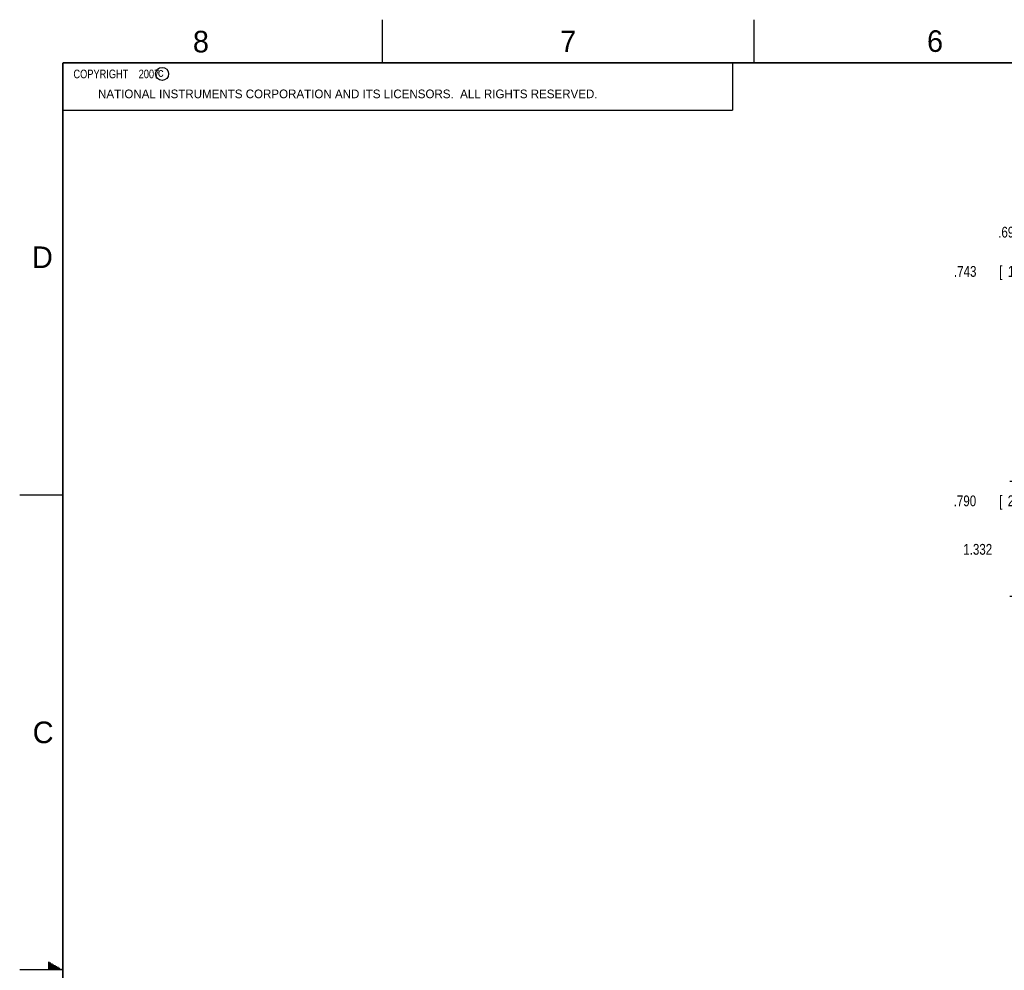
# Model space of a CAD drawing. Header units: inches. Extents: x 0 to 34, y 0 to 22.
# Tile 18 of 81: x 0 to 11.4, y 11 to 22. Entities that reach past the tile are written whole.
import ezdxf

# ---------------------------------------------------------------- set-up
doc = ezdxf.new("R2010")
doc.units = ezdxf.units.IN
doc.header["$LTSCALE"] = 1.87
doc.header["$MEASUREMENT"] = 0
doc.layers.get('0').update_dxf_attribs({"linetype": 'CONTINUOUS'})
doc.layers.add('DIMENSIONS', color=7, linetype='CONTINUOUS')
doc.styles.get("Standard").update_dxf_attribs({"font": 'txt', "width": 0.8})
doc.dimstyles.new('DIMSTYLE_1', dxfattribs={"dimtxt": 0.125, "dimasz": 0.18, "dimexe": 0.18, "dimexo": 0.0625, "dimgap": 0.09, "dimtad": 0, "dimtih": 1, "dimtoh": 1, "dimdec": 3, "dimzin": 4, "dimdsep": 46, "dimtxsty": 'STANDARD', "dimblk": '_FILLED', "dimblk1": '_FILLED', "dimblk2": '_FILLED', "dimcen": 0.09, "dimadec": 0, "dimazin": 0, "dimtp": 0.01, "dimtm": 0.01, "dimtfac": 1, "dimtdec": 3, "dimtofl": 0, "dimtmove": 0, "dimatfit": 3, "dimldrblk": '_FILLED', "dimfxl": 1, "dimtolj": 1, "dimtzin": 4, "dimarcsym": 0})

# ---------------------------------------------------------------- blocks, each defined once
blk = doc.blocks.new('_FILLED')
at = {"color": 0, "linetype": 'BYBLOCK'}
blk.add_solid([(0, 0), (-1, 0.174), (-1, -0.174)], dxfattribs=at)
blk = doc.blocks.new('*D14')
at = {"layer": 'DIMENSIONS', "color": 2, "linetype": 'CONTINUOUS'}
for p, q in [((11.583, 16.654), (11.583, 17.014)), ((15.384, 16.654), (11.458, 16.654)), ((13.847, 15.321), (11.458, 15.321)), ((11.583, 15.321), (11.583, 14.961))]:
    blk.add_line(p, q, dxfattribs=at)
at = {"layer": 'DIMENSIONS', "color": 2, "linetype": 'CONTINUOUS', "xscale": 0.18, "yscale": 0.18, "zscale": 0.18}
for p, rotation in [((11.583, 16.654), 270), ((11.583, 15.321), 90)]:
    blk.add_blockref('_FILLED', p, dxfattribs=dict(at, rotation=rotation))
at = {"layer": 'DIMENSIONS', "color": 2, "linetype": 'CONTINUOUS', "width": 0.8}
for s, p in [('1.332', (10.921, 15.806)), ('[', (11.546, 15.806)), ('33.84', (11.646, 15.806)), (']', (12.146, 15.806))]:
    blk.add_text(s, height=0.125, dxfattribs=at).set_placement(p)
blk = doc.blocks.new('*D16')
at = {"layer": 'DIMENSIONS', "color": 2, "linetype": 'CONTINUOUS'}
for p, q in [((12.333, 19.085), (12.1, 19.085)), ((12.333, 18.417), (12.333, 19.085)), ((13.823, 18.788), (12.208, 18.788)), ((12.333, 18.788), (12.333, 18.417)), ((12.333, 18.046), (12.333, 18.417)), ((16.58, 18.046), (12.208, 18.046))]:
    blk.add_line(p, q, dxfattribs=at)
at = {"layer": 'DIMENSIONS', "color": 2, "linetype": 'CONTINUOUS', "xscale": 0.18, "yscale": 0.18, "zscale": 0.18}
for p, rotation in [((12.333, 18.788), 90), ((12.333, 18.046), 270)]:
    blk.add_blockref('_FILLED', p, dxfattribs=dict(at, rotation=rotation))
at = {"layer": 'DIMENSIONS', "color": 2, "linetype": 'CONTINUOUS', "width": 0.8}
for s, p in [('.743', (10.813, 19.023)), ('[', (11.338, 19.023)), ('18.87', (11.438, 19.023)), (']', (11.938, 19.023))]:
    blk.add_text(s, height=0.125, dxfattribs=at).set_placement(p)
blk = doc.blocks.new('*D19')
at = {"layer": 'DIMENSIONS', "color": 2, "linetype": 'CONTINUOUS'}
for p, q in [((13.083, 19.54), (12.512, 19.54)), ((13.083, 18.442), (13.083, 19.54)), ((13.856, 18.788), (12.958, 18.788)), ((13.083, 18.788), (13.083, 18.442)), ((13.083, 18.096), (13.083, 18.442)), ((16.101, 18.096), (12.958, 18.096))]:
    blk.add_line(p, q, dxfattribs=at)
at = {"layer": 'DIMENSIONS', "color": 2, "linetype": 'CONTINUOUS', "xscale": 0.18, "yscale": 0.18, "zscale": 0.18}
for p, rotation in [((13.083, 18.788), 90), ((13.083, 18.096), 270)]:
    blk.add_blockref('_FILLED', p, dxfattribs=dict(at, rotation=rotation))
at = {"layer": 'DIMENSIONS', "color": 2, "linetype": 'CONTINUOUS', "width": 0.8}
for s, p in [('.693', (11.325, 19.478)), ('[', (11.85, 19.478)), ('17.6', (11.95, 19.478)), (']', (12.35, 19.478))]:
    blk.add_text(s, height=0.125, dxfattribs=at).set_placement(p)
blk = doc.blocks.new('*D23')
at = {"layer": 'DIMENSIONS', "color": 2, "linetype": 'CONTINUOUS'}
for p, q in [((12.333, 16.429), (12.097, 16.429)), ((12.333, 16.111), (12.333, 16.429)), ((15.184, 16.111), (12.208, 16.111)), ((13.852, 15.321), (12.208, 15.321)), ((12.333, 15.321), (12.333, 14.961))]:
    blk.add_line(p, q, dxfattribs=at)
at = {"layer": 'DIMENSIONS', "color": 2, "linetype": 'CONTINUOUS', "xscale": 0.18, "yscale": 0.18, "zscale": 0.18}
for p, rotation in [((12.333, 16.111), 270), ((12.333, 15.321), 90)]:
    blk.add_blockref('_FILLED', p, dxfattribs=dict(at, rotation=rotation))
at = {"layer": 'DIMENSIONS', "color": 2, "linetype": 'CONTINUOUS', "width": 0.8}
for s, p in [('.790', (10.81, 16.367)), ('[', (11.335, 16.367)), ('20.07', (11.435, 16.367)), (']', (11.935, 16.367))]:
    blk.add_text(s, height=0.125, dxfattribs=at).set_placement(p)

msp = doc.modelspace()

# ---------------------------------------------------------------- linework, layer by layer
at = {"color": 2, "linetype": 'CONTINUOUS'}
for p, q in [((4.2, 21.5), (4.2, 22)), ((8.5, 21.5), (8.5, 22)), ((0.5, 21.5), (8.25, 21.5)), ((0.5, 21.5), (0.5, 20.9531)), ((8.25, 21.5), (8.25, 20.9531)), ((0.5, 20.9531), (8.25, 20.9531)), ((0, 16.5), (0.5, 16.5)), ((0.3303, 11.09), (0.3441, 11.09)), ((0.3303, 11.08), (0.3614, 11.08)), ((0.3303, 11.07), (0.3788, 11.07)), ((0.3303, 11.06), (0.3961, 11.06)), ((0.5, 11), (0, 11)), ((0.3303, 11.05), (0.4134, 11.05)), ((0.3303, 11.04), (0.4307, 11.04)), ((0.3303, 11.03), (0.448, 11.03)), ((0.3303, 11.02), (0.4654, 11.02)), ((0.3303, 11.01), (0.4827, 11.01))]:
    msp.add_line(p, q, dxfattribs=at)
at = {"color": 7, "linetype": 'CONTINUOUS', "const_width": 0.02}
for points in [[(0.5, 21.5), (0.5, 0.5)], [(33.5, 21.5), (0.5, 21.5)]]:
    msp.add_lwpolyline(points, dxfattribs=at)
at = {"color": 2, "linetype": 'CONTINUOUS'}
msp.add_circle((1.6484, 21.3727), 0.0754, dxfattribs=at)

# ---------------------------------------------------------------- texts
for s, height, p in [('6', 0.25, (10.5012, 21.6272)), ('8', 0.25, (2.0046, 21.6213)), ('7', 0.25, (6.2556, 21.6243)), ('c', 0.1, (1.599, 21.3388)), ('NATIONAL INSTRUMENTS CORPORATION AND ITS LICENSORS.  ALL RIGHTS RESERVED.', 0.1, (0.9071, 21.0911)), ('D', 0.25, (0.1424, 19.125)), ('C', 0.25, (0.1508, 13.6246))]:
    msp.add_text(s, height=height, dxfattribs=at).set_placement(p)
at = {"color": 2, "linetype": 'CONTINUOUS', "insert": (0.5625, 21.4219), "char_height": 0.1, "width": 1.52, "attachment_point": 1}
msp.add_mtext('  COPYRIGHT    2007', dxfattribs=at)

# ---------------------------------------------------------------- dimensions: what is measured, and where the dimension line sits
at = {"layer": 'DIMENSIONS', "color": 2, "linetype": 'CONTINUOUS'}
for base, p1, p2, angle, picture, middle in [((13.0833, 18.0956), (13.8564, 18.7884), (16.1005, 18.0956), 270, '*D19', (11.8873, 19.5401)), ((12.3333, 18.0456), (13.8231, 18.7884), (16.5796, 18.0456), 270, '*D16', (11.4252, 19.0854)), ((11.58329, 16.65356), (13.84749, 15.32112), (15.38359, 16.65356), 90, '*D14', (11.58329, 15.86853)), ((12.3333, 16.1111), (13.8524, 15.3211), (15.1838, 16.1111), 90, '*D23', (11.4224, 16.4293))]:
    dim = msp.add_linear_dim(base=base, p1=p1, p2=p2, angle=angle, dimstyle='DIMSTYLE_1', dxfattribs=at)
    dim.commit()
    dim.dimension.update_dxf_attribs({"geometry": picture, "text_midpoint": middle, "dimtype": 160})

doc.saveas('drawing.dxf')
